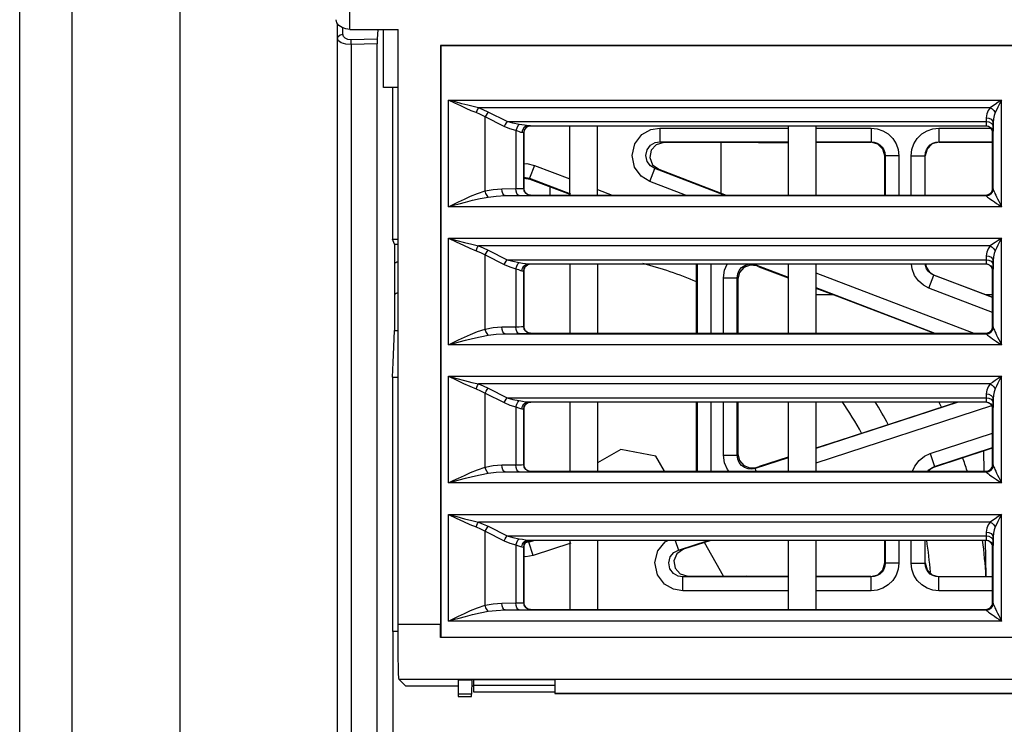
# Model space of a CAD drawing. Header units: millimetres. Extents: x 0 to 500, y 0 to 550.
# Tile 32 of 50: x 213 to 248, y 425 to 451. Entities that reach past the tile are written whole.
import ezdxf

# ---------------------------------------------------------------- set-up
doc = ezdxf.new("R2010")
doc.units = ezdxf.units.MM
doc.header["$LTSCALE"] = 35.851852
doc.layers.get('0').update_dxf_attribs({"linetype": 'CONTINUOUS'})

msp = doc.modelspace()

# ---------------------------------------------------------------- linework, layer by layer
at = {"color": 7, "linetype": 'CONTINUOUS'}
for p, q in [((212.738, 391.517), (212.738, 489.517)), ((214.634, 416.295), (214.634, 489.517)), ((218.552, 416.306), (218.552, 486.017)), ((224.695, 450.417), (224.695, 453.194)), ((224.22, 450.656), (224.195, 450.767)), ((224.297, 450.555), (224.22, 450.656)), ((224.238, 416.646), (224.238, 450.632)), ((224.411, 450.479), (224.297, 450.555)), ((224.264, 450.157), (224.336, 450.217)), ((224.336, 450.217), (224.435, 450.24)), ((224.55, 450.432), (224.411, 450.479)), ((224.435, 450.24), (224.435, 450.471)), ((224.456, 450.163), (224.435, 450.24)), ((224.695, 450.417), (224.55, 450.432)), ((224.695, 450.417), (226.436, 450.417)), ((225.7, 450.417), (225.682, 450.056)), ((225.912, 448.317), (225.907, 450.417)), ((226.436, 428.882), (226.436, 450.417)), ((224.238, 450.076), (224.264, 450.157)), ((224.274, 449.998), (224.238, 450.076)), ((224.382, 449.93), (224.274, 449.998)), ((224.548, 449.886), (224.382, 449.93)), ((224.521, 450.094), (224.456, 450.163)), ((224.621, 450.049), (224.521, 450.094)), ((224.738, 449.872), (224.548, 449.886)), ((224.735, 450.036), (224.621, 450.049)), ((225.682, 450.056), (224.735, 450.036)), ((224.738, 449.872), (224.735, 450.036)), ((225.68, 449.892), (224.738, 449.872)), ((224.738, 449.872), (224.738, 416.147)), ((225.681, 450.023), (225.68, 449.996)), ((225.68, 449.996), (225.68, 449.941)), ((225.68, 449.941), (225.68, 449.892)), ((225.68, 418.358), (225.68, 449.892)), ((225.682, 450.056), (225.681, 450.023)), ((227.967, 449.838), (227.967, 428.882)), ((227.967, 449.838), (227.988, 449.817)), ((261.774, 449.838), (227.967, 449.838)), ((227.988, 449.817), (227.988, 428.417)), ((261.774, 449.817), (227.988, 449.817)), ((226.436, 448.317), (225.912, 448.317)), ((226.238, 448.317), (226.238, 442.816)), ((228.258, 443.996), (228.258, 447.858)), ((228.51, 447.789), (228.258, 447.858)), ((228.49, 447.746), (228.258, 447.858)), ((228.258, 447.858), (248.281, 447.858)), ((228.705, 447.644), (228.49, 447.746)), ((228.743, 447.726), (228.51, 447.789)), ((228.958, 447.67), (228.743, 447.726)), ((248.047, 447.701), (247.951, 447.635)), ((248.157, 447.775), (248.047, 447.701)), ((248.214, 447.724), (248.153, 447.603)), ((248.281, 447.858), (248.157, 447.775)), ((248.281, 447.858), (248.214, 447.724)), ((248.281, 443.996), (248.281, 447.858)), ((228.904, 447.553), (228.705, 447.644)), ((229.088, 447.472), (228.904, 447.553)), ((229.158, 447.621), (228.958, 447.67)), ((229.259, 447.403), (229.088, 447.472)), ((229.342, 447.578), (229.158, 447.621)), ((229.283, 447.468), (229.259, 447.403)), ((229.425, 447.332), (229.259, 447.403)), ((229.312, 447.528), (229.283, 447.468)), ((229.342, 447.578), (229.312, 447.528)), ((229.522, 447.507), (229.342, 447.578)), ((247.868, 447.578), (229.342, 447.578)), ((229.701, 447.424), (229.522, 447.507)), ((229.659, 447.374), (229.621, 447.314)), ((229.701, 447.424), (229.659, 447.374)), ((230.387, 447.077), (229.701, 447.424)), ((247.75, 447.353), (247.731, 447.218)), ((247.797, 447.474), (247.75, 447.353)), ((247.868, 447.578), (247.797, 447.474)), ((247.951, 447.635), (247.868, 447.578)), ((247.868, 447.578), (247.943, 447.534)), ((247.943, 447.534), (248.009, 447.473)), ((248.009, 447.473), (248.056, 447.403)), ((248.056, 447.403), (248.017, 447.299)), ((248.101, 447.496), (248.056, 447.403)), ((248.153, 447.603), (248.101, 447.496)), ((229.59, 447.248), (229.425, 447.332)), ((229.621, 447.314), (229.59, 447.248)), ((229.59, 444.566), (229.59, 447.248)), ((230.276, 446.902), (229.59, 447.248)), ((230.346, 447.028), (230.308, 446.968)), ((230.387, 447.077), (230.346, 447.028)), ((230.59, 447.02), (230.387, 447.077)), ((230.387, 447.077), (247.729, 447.077)), ((230.816, 446.976), (230.59, 447.02)), ((247.726, 446.999), (247.724, 446.968)), ((247.727, 447.036), (247.726, 446.999)), ((247.729, 447.077), (247.727, 447.036)), ((247.731, 447.218), (247.729, 447.077)), ((247.729, 447.077), (247.824, 447.063)), ((247.731, 447.218), (247.826, 447.204)), ((247.824, 447.063), (247.904, 447.025)), ((247.826, 447.204), (247.907, 447.166)), ((247.904, 447.025), (247.959, 446.969)), ((247.907, 447.166), (247.961, 447.109)), ((247.961, 447.109), (247.981, 447.042)), ((247.981, 447.042), (247.979, 446.902)), ((247.991, 447.178), (247.981, 447.042)), ((247.981, 444.636), (247.981, 447.042)), ((248.017, 447.299), (247.991, 447.178)), ((230.308, 446.968), (230.276, 446.902)), ((230.479, 446.816), (230.276, 446.902)), ((230.705, 446.751), (230.479, 446.816)), ((230.731, 446.844), (230.705, 446.751)), ((230.705, 446.751), (230.705, 444.65)), ((230.773, 446.725), (230.705, 446.751)), ((230.77, 446.923), (230.731, 446.844)), ((230.816, 446.976), (230.77, 446.923)), ((230.833, 446.701), (230.773, 446.725)), ((230.918, 446.959), (230.816, 446.976)), ((230.883, 446.685), (230.833, 446.701)), ((230.921, 446.678), (230.883, 446.685)), ((231.009, 446.943), (230.918, 446.959)), ((230.938, 446.773), (230.921, 446.678)), ((230.966, 446.675), (230.921, 446.678)), ((230.986, 446.854), (230.938, 446.773)), ((230.983, 446.672), (230.966, 446.675)), ((231.002, 446.768), (230.983, 446.672)), ((230.983, 444.662), (230.983, 446.672)), ((230.988, 446.667), (230.983, 446.672)), ((231.056, 446.908), (230.986, 446.854)), ((230.993, 446.716), (230.988, 446.667)), ((230.988, 446.667), (230.988, 444.667)), ((231.007, 446.763), (230.993, 446.716)), ((231.056, 446.849), (231.002, 446.768)), ((231.03, 446.806), (231.007, 446.763)), ((231.082, 446.932), (231.009, 446.943)), ((231.062, 446.844), (231.03, 446.806)), ((231.14, 446.928), (231.056, 446.908)), ((231.137, 446.903), (231.056, 446.849)), ((231.099, 446.875), (231.062, 446.844)), ((231.14, 446.928), (231.082, 446.932)), ((231.143, 446.898), (231.099, 446.875)), ((231.233, 446.922), (231.137, 446.903)), ((231.14, 446.928), (247.72, 446.928)), ((231.207, 446.925), (231.14, 446.928)), ((231.189, 446.912), (231.143, 446.898)), ((231.238, 446.917), (231.189, 446.912)), ((231.233, 446.922), (231.207, 446.925)), ((231.238, 446.917), (231.233, 446.922)), ((247.708, 446.917), (231.238, 446.917)), ((232.658, 444.417), (232.658, 446.917)), ((233.658, 444.417), (233.658, 446.917)), ((235.259, 446.606), (235.584, 446.79)), ((235.584, 446.79), (235.907, 446.843)), ((235.907, 446.843), (235.907, 446.343)), ((235.907, 446.843), (240.558, 446.843)), ((240.558, 446.917), (240.558, 444.417)), ((241.558, 446.917), (241.558, 444.417)), ((241.558, 446.843), (243.565, 446.843)), ((243.565, 446.843), (243.565, 446.343)), ((243.565, 446.843), (243.783, 446.819)), ((243.783, 446.819), (243.991, 446.747)), ((243.991, 446.747), (244.182, 446.629)), ((244.182, 446.629), (244.345, 446.469)), ((245.232, 446.469), (245.394, 446.629)), ((245.394, 446.629), (245.585, 446.747)), ((245.585, 446.747), (245.794, 446.819)), ((245.794, 446.819), (246.012, 446.843)), ((246.012, 446.843), (246.012, 446.343)), ((246.012, 446.843), (247.885, 446.843)), ((247.72, 446.928), (247.708, 446.917)), ((247.757, 446.912), (247.708, 446.917)), ((247.721, 446.933), (247.72, 446.928)), ((247.72, 446.928), (247.815, 446.909)), ((247.723, 446.946), (247.721, 446.933)), ((247.724, 446.968), (247.723, 446.946)), ((247.804, 446.898), (247.757, 446.912)), ((247.847, 446.875), (247.804, 446.898)), ((247.815, 446.909), (247.896, 446.855)), ((247.885, 446.844), (247.847, 446.875)), ((247.916, 446.806), (247.885, 446.844)), ((247.896, 446.855), (247.95, 446.774)), ((247.939, 446.763), (247.916, 446.806)), ((247.953, 446.716), (247.939, 446.763)), ((247.95, 446.774), (247.97, 446.678)), ((247.958, 446.667), (247.953, 446.716)), ((247.97, 446.678), (247.958, 446.667)), ((247.958, 444.667), (247.958, 446.667)), ((247.959, 446.969), (247.979, 446.902)), ((247.971, 446.685), (247.97, 446.678)), ((247.973, 446.705), (247.971, 446.685)), ((247.974, 446.739), (247.973, 446.705)), ((247.976, 446.785), (247.974, 446.739)), ((247.977, 446.84), (247.976, 446.785)), ((247.979, 446.902), (247.977, 446.84)), ((234.905, 445.851), (235.004, 446.278)), ((235.004, 446.278), (235.259, 446.606)), ((235.58, 446.225), (235.744, 446.317)), ((235.744, 446.317), (235.907, 446.343)), ((236.052, 446.316), (235.784, 446.239)), ((235.907, 446.343), (240.558, 446.343)), ((236.052, 446.316), (235.907, 446.343)), ((239.488, 446.316), (236.052, 446.316)), ((238.138, 444.485), (238.138, 446.316)), ((239.488, 446.316), (240.558, 446.322)), ((241.558, 446.343), (243.565, 446.343)), ((241.558, 446.327), (242.175, 446.329)), ((242.175, 446.329), (243.555, 446.333)), ((243.565, 446.343), (243.555, 446.333)), ((243.806, 446.266), (243.555, 446.333)), ((243.565, 446.343), (243.674, 446.331)), ((243.674, 446.331), (243.778, 446.295)), ((243.778, 446.295), (243.874, 446.236)), ((244.345, 446.469), (244.466, 446.275)), ((244.466, 446.275), (244.54, 446.063)), ((245.036, 446.063), (245.11, 446.275)), ((245.11, 446.275), (245.232, 446.469)), ((245.77, 446.268), (245.587, 446.085)), ((245.703, 446.236), (245.798, 446.295)), ((246.02, 446.335), (245.77, 446.268)), ((245.798, 446.295), (245.903, 446.331)), ((245.903, 446.331), (246.012, 446.343)), ((246.02, 446.335), (246.012, 446.343)), ((246.012, 446.343), (247.958, 446.343)), ((246.02, 446.335), (247.911, 446.332)), ((247.911, 446.332), (247.957, 446.332)), ((235.402, 445.847), (235.452, 446.061)), ((235.452, 446.061), (235.58, 446.225)), ((235.602, 446.037), (235.553, 445.772)), ((235.784, 446.239), (235.602, 446.037)), ((243.989, 446.084), (243.806, 446.266)), ((243.874, 446.236), (243.955, 446.156)), ((243.955, 446.156), (244.016, 446.059)), ((244.055, 445.834), (243.989, 446.084)), ((244.016, 446.059), (244.052, 445.953)), ((244.052, 445.953), (244.065, 445.843)), ((244.54, 446.063), (244.564, 445.843)), ((245.012, 445.843), (245.036, 446.063)), ((245.512, 445.843), (245.524, 445.953)), ((245.587, 446.085), (245.52, 445.835)), ((245.524, 445.953), (245.561, 446.059)), ((245.561, 446.059), (245.622, 446.156)), ((245.622, 446.156), (245.703, 446.236)), ((230.988, 445.549), (231.096, 445.555)), ((231.096, 445.555), (231.369, 445.492)), ((234.997, 445.425), (234.905, 445.851)), ((235.449, 445.635), (235.402, 445.847)), ((235.572, 445.471), (235.449, 445.635)), ((235.553, 445.772), (235.651, 445.517)), ((244.065, 445.843), (244.055, 445.834)), ((244.055, 444.417), (244.055, 445.834)), ((244.065, 445.843), (244.065, 444.417)), ((244.564, 445.843), (244.065, 445.843)), ((244.564, 445.843), (244.564, 444.417)), ((245.012, 444.417), (245.012, 445.843)), ((245.012, 445.843), (245.512, 445.843)), ((245.512, 444.417), (245.512, 445.843)), ((245.52, 445.835), (245.512, 445.843)), ((245.52, 444.417), (245.52, 445.835)), ((231.369, 445.492), (231.19, 445.025)), ((231.369, 445.492), (232.658, 445)), ((235.24, 445.098), (234.997, 445.425)), ((235.551, 444.909), (235.729, 445.376)), ((235.729, 445.376), (235.572, 445.471)), ((235.651, 445.517), (235.874, 445.349)), ((238.241, 444.417), (235.729, 445.376)), ((235.874, 445.349), (235.729, 445.376)), ((235.874, 445.349), (238.316, 444.417)), ((230.988, 445.053), (231.054, 445.057)), ((231.217, 444.986), (230.988, 445.015)), ((231.054, 445.057), (231.19, 445.025)), ((231.19, 445.025), (231.217, 444.986)), ((231.19, 445.025), (232.674, 444.458)), ((232.665, 444.433), (231.217, 444.986)), ((235.551, 444.909), (235.24, 445.098)), ((236.84, 444.417), (235.551, 444.909)), ((229.314, 444.473), (229.59, 444.566)), ((229.59, 444.566), (229.88, 444.624)), ((229.617, 444.477), (229.59, 444.566)), ((229.88, 444.624), (230.196, 444.646)), ((230.196, 444.646), (230.705, 444.65)), ((230.205, 444.551), (230.196, 444.646)), ((230.23, 444.47), (230.205, 444.551)), ((230.705, 444.65), (230.818, 444.652)), ((230.714, 444.555), (230.705, 444.65)), ((230.738, 444.475), (230.714, 444.555)), ((230.818, 444.652), (230.906, 444.655)), ((230.906, 444.655), (230.962, 444.658)), ((230.962, 444.658), (230.983, 444.662)), ((230.983, 444.662), (230.988, 444.667)), ((231.002, 444.566), (230.983, 444.662)), ((230.988, 444.667), (230.993, 444.618)), ((230.993, 444.618), (231.007, 444.571)), ((231.056, 444.485), (231.002, 444.566)), ((231.007, 444.571), (231.03, 444.528)), ((231.03, 444.528), (231.062, 444.49)), ((231.062, 444.49), (231.099, 444.459)), ((231.938, 444.417), (231.938, 444.711)), ((233.658, 444.618), (234.185, 444.417)), ((247.847, 444.459), (247.885, 444.49)), ((247.885, 444.49), (247.916, 444.528)), ((247.906, 444.469), (247.96, 444.55)), ((247.908, 444.462), (247.962, 444.542)), ((247.916, 444.528), (247.939, 444.571)), ((247.939, 444.571), (247.953, 444.618)), ((247.953, 444.618), (247.958, 444.667)), ((247.958, 444.667), (247.979, 444.646)), ((247.96, 444.55), (247.979, 444.646)), ((247.962, 444.542), (247.981, 444.636)), ((247.979, 444.646), (247.98, 444.643)), ((247.98, 444.643), (247.981, 444.636)), ((247.981, 444.636), (247.984, 444.621)), ((247.984, 444.621), (247.992, 444.598)), ((247.992, 444.598), (248.004, 444.566)), ((248.004, 444.566), (248.022, 444.526)), ((248.022, 444.526), (248.044, 444.477)), ((228.43, 444.079), (228.623, 444.171)), ((228.623, 444.171), (228.835, 444.27)), ((228.653, 444.104), (228.883, 444.165)), ((228.835, 444.27), (229.064, 444.372)), ((228.883, 444.165), (229.132, 444.227)), ((229.064, 444.372), (229.314, 444.473)), ((229.132, 444.227), (229.402, 444.289)), ((229.402, 444.289), (229.701, 444.347)), ((229.656, 444.4), (229.617, 444.477)), ((229.701, 444.347), (229.656, 444.4)), ((229.701, 444.347), (229.991, 444.382)), ((229.991, 444.382), (230.308, 444.396)), ((230.265, 444.416), (230.23, 444.47)), ((230.308, 444.396), (230.265, 444.416)), ((230.308, 444.396), (230.816, 444.4)), ((230.308, 444.396), (247.729, 444.396)), ((230.774, 444.42), (230.738, 444.475)), ((230.816, 444.4), (230.774, 444.42)), ((230.816, 444.4), (230.985, 444.402)), ((230.985, 444.402), (231.117, 444.405)), ((231.137, 444.431), (231.056, 444.485)), ((231.099, 444.459), (231.143, 444.436)), ((231.117, 444.405), (231.201, 444.408)), ((231.233, 444.412), (231.137, 444.431)), ((231.143, 444.436), (231.189, 444.421)), ((231.189, 444.421), (231.238, 444.417)), ((231.201, 444.408), (231.233, 444.412)), ((231.233, 444.412), (231.238, 444.417)), ((231.238, 444.417), (247.708, 444.417)), ((247.708, 444.417), (247.757, 444.421)), ((247.708, 444.417), (247.729, 444.396)), ((247.729, 444.396), (247.825, 444.415)), ((247.729, 444.396), (247.73, 444.394)), ((247.73, 444.394), (247.731, 444.39)), ((247.731, 444.39), (247.827, 444.409)), ((247.731, 444.39), (247.736, 444.381)), ((247.736, 444.381), (247.75, 444.366)), ((247.75, 444.366), (247.773, 444.347)), ((247.757, 444.421), (247.804, 444.436)), ((247.773, 444.347), (247.805, 444.322)), ((247.804, 444.436), (247.847, 444.459)), ((247.805, 444.322), (247.846, 444.292)), ((247.825, 444.415), (247.906, 444.469)), ((247.827, 444.409), (247.908, 444.462)), ((247.846, 444.292), (247.897, 444.256)), ((247.897, 444.256), (247.956, 444.215)), ((247.956, 444.215), (248.025, 444.168)), ((248.025, 444.168), (248.101, 444.116)), ((248.044, 444.477), (248.071, 444.419)), ((248.071, 444.419), (248.104, 444.351)), ((248.104, 444.351), (248.141, 444.276)), ((248.141, 444.276), (248.183, 444.192)), ((248.183, 444.192), (248.229, 444.098)), ((228.258, 443.996), (228.43, 444.079)), ((228.258, 443.996), (228.444, 444.047)), ((248.281, 443.996), (228.258, 443.996)), ((228.444, 444.047), (228.653, 444.104)), ((248.101, 444.116), (248.186, 444.059)), ((248.186, 444.059), (248.281, 443.996)), ((248.229, 444.098), (248.281, 443.996)), ((226.31, 442.637), (226.238, 442.816)), ((226.238, 442.816), (226.436, 442.816)), ((228.258, 438.996), (228.258, 442.858)), ((228.258, 442.858), (228.564, 442.774)), ((228.258, 442.858), (228.541, 442.722)), ((228.258, 442.858), (248.281, 442.858)), ((228.541, 442.722), (228.8, 442.6)), ((228.564, 442.774), (228.845, 442.699)), ((248.157, 442.775), (248.047, 442.701)), ((248.214, 442.724), (248.153, 442.603)), ((248.281, 442.858), (248.157, 442.775)), ((248.281, 442.858), (248.214, 442.724)), ((248.281, 438.996), (248.281, 442.858)), ((226.31, 442.637), (226.311, 439.513)), ((226.31, 442.637), (226.436, 442.637)), ((228.8, 442.6), (229.039, 442.493)), ((228.845, 442.699), (229.104, 442.634)), ((229.039, 442.493), (229.259, 442.403)), ((229.104, 442.634), (229.342, 442.578)), ((229.259, 442.403), (229.283, 442.468)), ((229.259, 442.403), (229.425, 442.332)), ((229.283, 442.468), (229.312, 442.528)), ((229.312, 442.528), (229.342, 442.578)), ((229.342, 442.578), (229.522, 442.507)), ((247.868, 442.578), (229.342, 442.578)), ((229.522, 442.507), (229.701, 442.424)), ((229.621, 442.314), (229.659, 442.374)), ((229.659, 442.374), (229.701, 442.424)), ((229.701, 442.424), (230.387, 442.077)), ((247.75, 442.353), (247.731, 442.218)), ((247.797, 442.474), (247.75, 442.353)), ((247.868, 442.578), (247.797, 442.474)), ((247.951, 442.635), (247.868, 442.578)), ((247.868, 442.578), (247.943, 442.534)), ((247.943, 442.534), (248.009, 442.473)), ((248.047, 442.701), (247.951, 442.635)), ((248.009, 442.473), (248.056, 442.403)), ((248.056, 442.403), (248.017, 442.299)), ((248.101, 442.496), (248.056, 442.403)), ((248.153, 442.603), (248.101, 442.496)), ((229.425, 442.332), (229.59, 442.248)), ((229.59, 442.248), (229.621, 442.314)), ((229.59, 439.566), (229.59, 442.248)), ((229.59, 442.248), (230.276, 441.902)), ((230.308, 441.968), (230.346, 442.028)), ((230.346, 442.028), (230.387, 442.077)), ((230.387, 442.077), (230.591, 442.02)), ((230.387, 442.077), (247.729, 442.077)), ((230.591, 442.02), (230.816, 441.976)), ((247.726, 441.999), (247.724, 441.968)), ((247.727, 442.036), (247.726, 441.999)), ((247.729, 442.077), (247.727, 442.036)), ((247.731, 442.218), (247.729, 442.077)), ((247.729, 442.077), (247.824, 442.063)), ((247.731, 442.218), (247.826, 442.204)), ((247.824, 442.063), (247.904, 442.025)), ((247.826, 442.204), (247.907, 442.166)), ((247.904, 442.025), (247.959, 441.969)), ((247.907, 442.166), (247.961, 442.109)), ((247.961, 442.109), (247.981, 442.042)), ((247.981, 442.042), (247.979, 441.902)), ((247.991, 442.178), (247.981, 442.042)), ((247.981, 439.636), (247.981, 442.042)), ((248.017, 442.299), (247.991, 442.178)), ((230.276, 441.902), (230.308, 441.968)), ((230.276, 441.902), (230.48, 441.816)), ((230.48, 441.816), (230.705, 441.751)), ((230.705, 441.751), (230.731, 441.844)), ((230.705, 441.751), (230.705, 439.65)), ((230.705, 441.751), (230.79, 441.718)), ((230.731, 441.844), (230.77, 441.923)), ((230.77, 441.923), (230.816, 441.976)), ((230.79, 441.718), (230.864, 441.69)), ((230.816, 441.976), (230.944, 441.955)), ((230.864, 441.69), (230.921, 441.678)), ((230.921, 441.678), (230.938, 441.773)), ((230.921, 441.678), (230.966, 441.675)), ((230.938, 441.773), (230.986, 441.854)), ((230.944, 441.955), (231.055, 441.936)), ((230.966, 441.675), (230.983, 441.672)), ((230.983, 441.672), (231.002, 441.768)), ((230.983, 439.662), (230.983, 441.672)), ((230.983, 441.672), (230.988, 441.667)), ((230.986, 441.854), (231.056, 441.908)), ((230.993, 441.715), (230.988, 441.667)), ((230.988, 441.667), (230.988, 439.667)), ((231.007, 441.762), (230.993, 441.715)), ((231.002, 441.768), (231.056, 441.849)), ((231.03, 441.805), (231.007, 441.762)), ((231.061, 441.843), (231.03, 441.805)), ((231.055, 441.936), (231.14, 441.928)), ((231.056, 441.908), (231.14, 441.928)), ((231.056, 441.849), (231.137, 441.903)), ((231.099, 441.874), (231.061, 441.843)), ((231.142, 441.898), (231.099, 441.874)), ((231.137, 441.903), (231.233, 441.922)), ((231.14, 441.928), (247.72, 441.928)), ((231.14, 441.928), (231.208, 441.925)), ((231.189, 441.912), (231.142, 441.898)), ((231.238, 441.917), (231.189, 441.912)), ((231.208, 441.925), (231.233, 441.922)), ((231.233, 441.922), (231.238, 441.917)), ((247.708, 441.917), (231.238, 441.917)), ((232.658, 441.917), (232.658, 439.417)), ((233.658, 441.917), (233.658, 439.417)), ((237.237, 439.417), (237.237, 441.917)), ((237.265, 441.917), (237.265, 439.417)), ((237.764, 441.917), (237.764, 439.417)), ((238.212, 441.426), (238.249, 441.696)), ((238.249, 441.696), (238.345, 441.917)), ((238.73, 441.561), (238.786, 441.688)), ((238.786, 441.688), (238.873, 441.794)), ((238.957, 441.799), (238.797, 441.619)), ((238.873, 441.794), (238.986, 441.872)), ((239.182, 441.883), (238.957, 441.799)), ((238.986, 441.872), (239.117, 441.917)), ((239.418, 441.853), (239.182, 441.883)), ((239.289, 441.917), (239.39, 441.893)), ((239.399, 441.917), (239.39, 441.893)), ((239.418, 441.853), (239.39, 441.893)), ((239.39, 441.893), (240.558, 441.447)), ((239.495, 441.824), (239.418, 441.853)), ((239.495, 441.824), (240.558, 441.423)), ((240.558, 441.917), (240.558, 439.417)), ((241.558, 441.917), (241.558, 439.417)), ((245.041, 441.742), (245.02, 441.917)), ((245.131, 441.51), (245.041, 441.742)), ((245.527, 441.863), (245.52, 441.917)), ((245.571, 441.747), (245.527, 441.863)), ((245.535, 441.917), (245.56, 441.794)), ((245.56, 441.794), (245.674, 441.629)), ((245.643, 441.645), (245.571, 441.747)), ((245.736, 441.567), (245.643, 441.645)), ((247.72, 441.928), (247.708, 441.917)), ((247.757, 441.912), (247.708, 441.917)), ((247.721, 441.933), (247.72, 441.928)), ((247.72, 441.928), (247.815, 441.909)), ((247.723, 441.946), (247.721, 441.933)), ((247.724, 441.968), (247.723, 441.946)), ((247.804, 441.898), (247.757, 441.912)), ((247.847, 441.875), (247.804, 441.898)), ((247.815, 441.909), (247.896, 441.855)), ((247.885, 441.844), (247.847, 441.875)), ((247.916, 441.806), (247.885, 441.844)), ((247.896, 441.855), (247.95, 441.774)), ((247.939, 441.763), (247.916, 441.806)), ((247.953, 441.716), (247.939, 441.763)), ((247.95, 441.774), (247.97, 441.678)), ((247.958, 441.667), (247.953, 441.716)), ((247.97, 441.678), (247.958, 441.667)), ((247.958, 439.667), (247.958, 441.667)), ((247.959, 441.969), (247.979, 441.902)), ((247.971, 441.685), (247.97, 441.678)), ((247.973, 441.705), (247.971, 441.685)), ((247.974, 441.739), (247.973, 441.705)), ((247.976, 441.785), (247.974, 441.739)), ((247.977, 441.84), (247.976, 441.785)), ((247.979, 441.902), (247.977, 441.84)), ((238.212, 439.417), (238.212, 441.426)), ((238.212, 441.426), (238.712, 441.426)), ((238.712, 441.426), (238.73, 441.561)), ((238.712, 439.417), (238.712, 441.426)), ((238.739, 441.386), (238.712, 441.426)), ((238.797, 441.619), (238.739, 441.386)), ((238.739, 441.386), (238.74, 439.417)), ((241.558, 441.6), (247.274, 439.417)), ((245.275, 441.308), (245.131, 441.51)), ((245.46, 441.15), (245.275, 441.308)), ((245.655, 441.049), (245.833, 441.516)), ((245.674, 441.629), (245.842, 441.522)), ((245.833, 441.516), (245.736, 441.567)), ((245.833, 441.516), (245.842, 441.522)), ((247.958, 440.705), (245.833, 441.516)), ((245.842, 441.522), (247.798, 440.778)), ((241.558, 441.065), (245.873, 439.417)), ((241.558, 441.046), (242.399, 440.729)), ((245.655, 441.049), (245.46, 441.15)), ((247.958, 440.169), (245.655, 441.049)), ((241.558, 440.817), (242.166, 440.817)), ((242.399, 440.729), (245.411, 439.584)), ((247.696, 440.817), (247.958, 440.817)), ((247.798, 440.778), (247.958, 440.717)), ((226.287, 438.922), (226.311, 439.513)), ((226.311, 439.513), (226.436, 439.513)), ((229.314, 439.473), (229.59, 439.566)), ((229.59, 439.566), (229.88, 439.624)), ((229.617, 439.477), (229.59, 439.566)), ((229.88, 439.624), (230.196, 439.646)), ((230.196, 439.646), (230.705, 439.65)), ((230.205, 439.551), (230.196, 439.646)), ((230.23, 439.47), (230.205, 439.551)), ((230.705, 439.65), (230.818, 439.652)), ((230.714, 439.555), (230.705, 439.65)), ((230.738, 439.475), (230.714, 439.555)), ((230.818, 439.652), (230.906, 439.655)), ((230.906, 439.655), (230.962, 439.658)), ((230.962, 439.658), (230.983, 439.662)), ((230.983, 439.662), (230.988, 439.667)), ((231.002, 439.566), (230.983, 439.662)), ((230.988, 439.667), (230.993, 439.618)), ((230.993, 439.618), (231.007, 439.571)), ((231.056, 439.485), (231.002, 439.566)), ((231.007, 439.571), (231.03, 439.528)), ((231.03, 439.528), (231.062, 439.49)), ((245.411, 439.584), (245.846, 439.417)), ((247.885, 439.49), (247.916, 439.528)), ((247.906, 439.469), (247.96, 439.55)), ((247.908, 439.462), (247.962, 439.542)), ((247.916, 439.528), (247.939, 439.571)), ((247.939, 439.571), (247.953, 439.618)), ((247.953, 439.618), (247.958, 439.667)), ((247.958, 439.667), (247.979, 439.646)), ((247.96, 439.55), (247.979, 439.646)), ((247.962, 439.542), (247.981, 439.636)), ((247.979, 439.646), (247.98, 439.643)), ((247.98, 439.643), (247.981, 439.636)), ((247.981, 439.636), (247.984, 439.621)), ((247.984, 439.621), (247.992, 439.598)), ((247.992, 439.598), (248.004, 439.566)), ((248.004, 439.566), (248.022, 439.526)), ((248.022, 439.526), (248.044, 439.477)), ((228.43, 439.079), (228.623, 439.171)), ((228.623, 439.171), (228.835, 439.27)), ((228.653, 439.104), (228.883, 439.165)), ((228.835, 439.27), (229.064, 439.372)), ((228.883, 439.165), (229.132, 439.227)), ((229.064, 439.372), (229.314, 439.473)), ((229.132, 439.227), (229.402, 439.289)), ((229.402, 439.289), (229.701, 439.347)), ((229.656, 439.4), (229.617, 439.477)), ((229.701, 439.347), (229.656, 439.4)), ((229.701, 439.347), (229.991, 439.382)), ((229.991, 439.382), (230.308, 439.396)), ((230.265, 439.416), (230.23, 439.47)), ((230.308, 439.396), (230.265, 439.416)), ((230.308, 439.396), (230.816, 439.4)), ((230.308, 439.396), (247.729, 439.396)), ((230.774, 439.42), (230.738, 439.475)), ((230.816, 439.4), (230.774, 439.42)), ((230.816, 439.4), (230.985, 439.402)), ((230.985, 439.402), (231.117, 439.405)), ((231.137, 439.431), (231.056, 439.485)), ((231.062, 439.49), (231.099, 439.459)), ((231.099, 439.459), (231.143, 439.436)), ((231.117, 439.405), (231.201, 439.408)), ((231.233, 439.412), (231.137, 439.431)), ((231.143, 439.436), (231.189, 439.421)), ((231.189, 439.421), (231.238, 439.417)), ((231.201, 439.408), (231.233, 439.412)), ((231.233, 439.412), (231.238, 439.417)), ((231.238, 439.417), (247.708, 439.417)), ((247.708, 439.417), (247.757, 439.421)), ((247.708, 439.417), (247.729, 439.396)), ((247.729, 439.396), (247.825, 439.415)), ((247.729, 439.396), (247.73, 439.394)), ((247.73, 439.394), (247.731, 439.39)), ((247.731, 439.39), (247.827, 439.409)), ((247.731, 439.39), (247.736, 439.381)), ((247.736, 439.381), (247.75, 439.366)), ((247.75, 439.366), (247.773, 439.347)), ((247.757, 439.421), (247.804, 439.436)), ((247.773, 439.347), (247.805, 439.322)), ((247.804, 439.436), (247.847, 439.459)), ((247.805, 439.322), (247.846, 439.292)), ((247.825, 439.415), (247.906, 439.469)), ((247.827, 439.409), (247.908, 439.462)), ((247.846, 439.292), (247.897, 439.256)), ((247.847, 439.459), (247.885, 439.49)), ((247.897, 439.256), (247.956, 439.215)), ((247.956, 439.215), (248.025, 439.168)), ((248.025, 439.168), (248.101, 439.116)), ((248.044, 439.477), (248.071, 439.419)), ((248.071, 439.419), (248.104, 439.351)), ((248.104, 439.351), (248.141, 439.276)), ((248.141, 439.276), (248.183, 439.192)), ((248.183, 439.192), (248.229, 439.098)), ((226.263, 438.358), (226.287, 438.922)), ((228.258, 438.996), (228.43, 439.079)), ((228.258, 438.996), (228.444, 439.047)), ((248.281, 438.996), (228.258, 438.996)), ((228.444, 439.047), (228.653, 439.104)), ((248.101, 439.116), (248.186, 439.059)), ((248.186, 439.059), (248.281, 438.996)), ((248.229, 439.098), (248.281, 438.996)), ((226.238, 437.823), (226.263, 438.358)), ((226.238, 437.823), (226.238, 428.617)), ((226.238, 437.823), (226.436, 437.823)), ((228.258, 433.996), (228.258, 437.858)), ((228.258, 437.858), (228.541, 437.722)), ((228.258, 437.858), (228.564, 437.774)), ((228.258, 437.858), (248.281, 437.858)), ((228.541, 437.722), (228.8, 437.6)), ((228.564, 437.774), (228.845, 437.699)), ((248.157, 437.775), (248.047, 437.701)), ((248.214, 437.724), (248.153, 437.603)), ((248.281, 437.858), (248.157, 437.775)), ((248.281, 437.858), (248.214, 437.724)), ((248.281, 433.996), (248.281, 437.858)), ((228.8, 437.6), (229.039, 437.493)), ((228.845, 437.699), (229.104, 437.634)), ((229.039, 437.493), (229.259, 437.403)), ((229.104, 437.634), (229.342, 437.578)), ((229.259, 437.403), (229.283, 437.468)), ((229.259, 437.403), (229.425, 437.332)), ((229.283, 437.468), (229.312, 437.528)), ((229.312, 437.528), (229.342, 437.578)), ((229.342, 437.578), (229.522, 437.507)), ((247.868, 437.578), (229.342, 437.578)), ((229.522, 437.507), (229.701, 437.424)), ((229.621, 437.314), (229.659, 437.374)), ((229.659, 437.374), (229.701, 437.424)), ((229.701, 437.424), (230.387, 437.077)), ((247.797, 437.474), (247.75, 437.353)), ((247.868, 437.578), (247.797, 437.474)), ((247.951, 437.635), (247.868, 437.578)), ((247.868, 437.578), (247.943, 437.534)), ((247.943, 437.534), (248.009, 437.473)), ((248.047, 437.701), (247.951, 437.635)), ((248.009, 437.473), (248.056, 437.403)), ((248.056, 437.403), (248.017, 437.299)), ((248.101, 437.496), (248.056, 437.403)), ((248.153, 437.603), (248.101, 437.496)), ((229.425, 437.332), (229.59, 437.248)), ((229.59, 437.248), (229.621, 437.314)), ((229.59, 434.566), (229.59, 437.248)), ((229.59, 437.248), (230.276, 436.902)), ((230.308, 436.968), (230.346, 437.028)), ((230.346, 437.028), (230.387, 437.077)), ((230.387, 437.077), (247.729, 437.077)), ((230.387, 437.077), (230.591, 437.02)), ((230.591, 437.02), (230.816, 436.976)), ((247.727, 437.036), (247.726, 436.999)), ((247.729, 437.077), (247.727, 437.036)), ((247.731, 437.218), (247.729, 437.077)), ((247.729, 437.077), (247.824, 437.063)), ((247.75, 437.353), (247.731, 437.218)), ((247.731, 437.218), (247.826, 437.204)), ((247.824, 437.063), (247.904, 437.025)), ((247.826, 437.204), (247.907, 437.166)), ((247.904, 437.025), (247.959, 436.969)), ((247.907, 437.166), (247.961, 437.109)), ((247.961, 437.109), (247.981, 437.042)), ((247.981, 437.042), (247.979, 436.902)), ((247.991, 437.178), (247.981, 437.042)), ((247.981, 434.636), (247.981, 437.042)), ((248.017, 437.299), (247.991, 437.178)), ((230.276, 436.902), (230.308, 436.968)), ((230.276, 436.902), (230.48, 436.816)), ((230.48, 436.816), (230.705, 436.751)), ((230.705, 436.751), (230.731, 436.844)), ((230.705, 436.751), (230.705, 434.65)), ((230.705, 436.751), (230.79, 436.718)), ((230.731, 436.844), (230.77, 436.923)), ((230.77, 436.923), (230.816, 436.976)), ((230.79, 436.718), (230.864, 436.69)), ((230.816, 436.976), (230.944, 436.955)), ((230.864, 436.69), (230.921, 436.678)), ((230.921, 436.678), (230.938, 436.773)), ((230.921, 436.678), (230.966, 436.675)), ((230.938, 436.773), (230.986, 436.854)), ((230.944, 436.955), (231.055, 436.936)), ((230.966, 436.675), (230.983, 436.672)), ((230.983, 436.672), (231.002, 436.768)), ((230.983, 434.662), (230.983, 436.672)), ((230.983, 436.672), (230.988, 436.667)), ((230.986, 436.854), (231.056, 436.908)), ((230.993, 436.715), (230.988, 436.667)), ((230.988, 436.667), (230.988, 434.667)), ((231.007, 436.762), (230.993, 436.715)), ((231.002, 436.768), (231.056, 436.849)), ((231.03, 436.805), (231.007, 436.762)), ((231.061, 436.843), (231.03, 436.805)), ((231.055, 436.936), (231.14, 436.928)), ((231.056, 436.908), (231.14, 436.928)), ((231.056, 436.849), (231.137, 436.903)), ((231.099, 436.874), (231.061, 436.843)), ((231.142, 436.898), (231.099, 436.874)), ((231.137, 436.903), (231.233, 436.922)), ((231.14, 436.928), (247.72, 436.928)), ((231.14, 436.928), (231.208, 436.925)), ((231.189, 436.912), (231.142, 436.898)), ((231.238, 436.917), (231.189, 436.912)), ((231.208, 436.925), (231.233, 436.922)), ((231.233, 436.922), (231.238, 436.917)), ((247.708, 436.917), (231.238, 436.917)), ((232.658, 436.917), (232.658, 434.417)), ((233.658, 436.917), (233.658, 434.417)), ((237.236, 434.417), (237.236, 436.917)), ((237.265, 436.917), (237.265, 434.417)), ((237.764, 436.917), (237.764, 434.417)), ((238.212, 434.996), (238.212, 436.917)), ((238.712, 434.996), (238.712, 436.917)), ((238.74, 436.917), (238.74, 435.035)), ((240.558, 436.917), (240.558, 434.417)), ((246.71, 436.917), (241.558, 435.236)), ((241.558, 436.917), (241.558, 434.417)), ((247.919, 436.786), (241.558, 434.71)), ((246.674, 436.917), (245.397, 436.498)), ((247.72, 436.928), (247.708, 436.917)), ((247.757, 436.912), (247.708, 436.917)), ((247.721, 436.933), (247.72, 436.928)), ((247.72, 436.928), (247.815, 436.909)), ((247.723, 436.946), (247.721, 436.933)), ((247.724, 436.968), (247.723, 436.946)), ((247.726, 436.999), (247.724, 436.968)), ((247.804, 436.898), (247.757, 436.912)), ((247.847, 436.875), (247.804, 436.898)), ((247.815, 436.909), (247.896, 436.855)), ((247.885, 436.844), (247.847, 436.875)), ((247.916, 436.806), (247.885, 436.844)), ((247.896, 436.855), (247.95, 436.774)), ((247.939, 436.763), (247.916, 436.806)), ((247.953, 436.716), (247.939, 436.763)), ((247.95, 436.774), (247.97, 436.678)), ((247.958, 436.667), (247.953, 436.716)), ((247.97, 436.678), (247.958, 436.667)), ((247.958, 434.667), (247.958, 436.667)), ((247.959, 436.969), (247.979, 436.902)), ((247.971, 436.685), (247.97, 436.678)), ((247.973, 436.705), (247.971, 436.685)), ((247.974, 436.739), (247.973, 436.705)), ((247.976, 436.785), (247.974, 436.739)), ((247.977, 436.84), (247.976, 436.785)), ((247.979, 436.902), (247.977, 436.84)), ((245.397, 436.498), (242.398, 435.525)), ((245.702, 435.065), (247.958, 435.802)), ((242.398, 435.525), (241.558, 435.256)), ((245.857, 434.59), (247.958, 435.276)), ((247.809, 435.214), (247.958, 435.262)), ((234.502, 435.203), (233.658, 434.727)), ((235.766, 434.968), (234.502, 435.203)), ((236.078, 434.417), (235.766, 434.968)), ((238.249, 434.727), (238.212, 434.996)), ((238.212, 434.996), (238.712, 434.996)), ((238.712, 434.996), (238.74, 435.035)), ((238.73, 434.861), (238.712, 434.996)), ((238.785, 434.736), (238.73, 434.861)), ((238.74, 435.035), (238.796, 434.806)), ((240.558, 434.91), (239.367, 434.521)), ((240.558, 434.934), (239.506, 434.596)), ((245.296, 434.813), (245.494, 434.97)), ((245.494, 434.97), (245.702, 435.065)), ((245.702, 435.065), (245.857, 434.59)), ((245.867, 434.583), (247.809, 435.214)), ((247.658, 434.416), (247.645, 435.161)), ((229.314, 434.473), (229.59, 434.566)), ((229.59, 434.566), (229.88, 434.624)), ((229.617, 434.477), (229.59, 434.566)), ((229.88, 434.624), (230.196, 434.646)), ((230.196, 434.646), (230.705, 434.65)), ((230.205, 434.551), (230.196, 434.646)), ((230.23, 434.47), (230.205, 434.551)), ((230.705, 434.65), (230.818, 434.652)), ((230.714, 434.555), (230.705, 434.65)), ((230.738, 434.475), (230.714, 434.555)), ((230.818, 434.652), (230.906, 434.655)), ((230.906, 434.655), (230.962, 434.658)), ((230.962, 434.658), (230.983, 434.662)), ((230.983, 434.662), (230.988, 434.667)), ((231.002, 434.566), (230.983, 434.662)), ((230.988, 434.667), (230.993, 434.618)), ((230.993, 434.618), (231.007, 434.571)), ((231.056, 434.485), (231.002, 434.566)), ((231.007, 434.571), (231.03, 434.528)), ((231.03, 434.528), (231.062, 434.49)), ((238.358, 434.476), (238.249, 434.727)), ((238.87, 434.631), (238.785, 434.736)), ((238.796, 434.806), (238.953, 434.626)), ((238.979, 434.554), (238.87, 434.631)), ((238.953, 434.626), (239.166, 434.541)), ((239.106, 434.508), (238.979, 434.554)), ((239.239, 434.497), (239.106, 434.508)), ((239.166, 434.541), (239.395, 434.56)), ((239.367, 434.521), (239.239, 434.497)), ((239.367, 434.521), (239.395, 434.56)), ((239.401, 434.417), (239.367, 434.521)), ((239.395, 434.56), (239.506, 434.596)), ((245.065, 434.417), (245.141, 434.606)), ((245.141, 434.606), (245.296, 434.813)), ((245.654, 434.464), (245.753, 434.542)), ((245.867, 434.583), (245.687, 434.479)), ((245.753, 434.542), (245.857, 434.59)), ((245.867, 434.583), (245.857, 434.59)), ((247.885, 434.49), (247.916, 434.528)), ((247.906, 434.469), (247.96, 434.55)), ((247.908, 434.462), (247.962, 434.542)), ((247.916, 434.528), (247.939, 434.571)), ((247.939, 434.571), (247.953, 434.618)), ((247.953, 434.618), (247.958, 434.667)), ((247.958, 434.667), (247.979, 434.646)), ((247.96, 434.55), (247.979, 434.646)), ((247.962, 434.542), (247.981, 434.636)), ((247.979, 434.646), (247.98, 434.643)), ((247.98, 434.643), (247.981, 434.636)), ((247.981, 434.636), (247.984, 434.621)), ((247.984, 434.621), (247.992, 434.598)), ((247.992, 434.598), (248.004, 434.566)), ((248.004, 434.566), (248.022, 434.526)), ((248.022, 434.526), (248.044, 434.477)), ((228.43, 434.079), (228.623, 434.171)), ((228.623, 434.171), (228.835, 434.27)), ((228.653, 434.104), (228.883, 434.165)), ((228.835, 434.27), (229.064, 434.372)), ((228.883, 434.165), (229.132, 434.227)), ((229.064, 434.372), (229.314, 434.473)), ((229.132, 434.227), (229.402, 434.289)), ((229.402, 434.289), (229.701, 434.347)), ((229.656, 434.4), (229.617, 434.477)), ((229.701, 434.347), (229.656, 434.4)), ((229.701, 434.347), (229.991, 434.382)), ((229.991, 434.382), (230.308, 434.396)), ((230.265, 434.416), (230.23, 434.47)), ((230.308, 434.396), (230.265, 434.416)), ((230.308, 434.396), (230.816, 434.4)), ((230.308, 434.396), (247.729, 434.396)), ((230.774, 434.42), (230.738, 434.475)), ((230.816, 434.4), (230.774, 434.42)), ((230.816, 434.4), (230.985, 434.402)), ((230.985, 434.402), (231.117, 434.405)), ((231.137, 434.431), (231.056, 434.485)), ((231.062, 434.49), (231.099, 434.459)), ((231.099, 434.459), (231.143, 434.436)), ((231.117, 434.405), (231.201, 434.408)), ((231.233, 434.412), (231.137, 434.431)), ((231.143, 434.436), (231.189, 434.421)), ((231.189, 434.421), (231.238, 434.417)), ((231.201, 434.408), (231.233, 434.412)), ((231.233, 434.412), (231.238, 434.417)), ((231.238, 434.417), (247.708, 434.417)), ((238.406, 434.417), (238.358, 434.476)), ((245.619, 434.417), (245.654, 434.464)), ((245.687, 434.479), (245.642, 434.417)), ((247.708, 434.417), (247.757, 434.421)), ((247.708, 434.417), (247.729, 434.396)), ((247.729, 434.396), (247.825, 434.415)), ((247.729, 434.396), (247.73, 434.394)), ((247.73, 434.394), (247.731, 434.39)), ((247.731, 434.39), (247.827, 434.409)), ((247.731, 434.39), (247.736, 434.381)), ((247.736, 434.381), (247.75, 434.366)), ((247.75, 434.366), (247.773, 434.347)), ((247.757, 434.421), (247.804, 434.436)), ((247.773, 434.347), (247.805, 434.322)), ((247.804, 434.436), (247.847, 434.459)), ((247.805, 434.322), (247.846, 434.292)), ((247.825, 434.415), (247.906, 434.469)), ((247.827, 434.409), (247.908, 434.462)), ((247.846, 434.292), (247.897, 434.256)), ((247.847, 434.459), (247.885, 434.49)), ((247.897, 434.256), (247.956, 434.215)), ((247.956, 434.215), (248.025, 434.168)), ((248.025, 434.168), (248.101, 434.116)), ((248.044, 434.477), (248.071, 434.419)), ((248.071, 434.419), (248.104, 434.351)), ((248.104, 434.351), (248.141, 434.276)), ((248.141, 434.276), (248.183, 434.192)), ((248.183, 434.192), (248.229, 434.098)), ((228.258, 433.996), (228.43, 434.079)), ((228.258, 433.996), (228.444, 434.047)), ((248.281, 433.996), (228.258, 433.996)), ((228.444, 434.047), (228.653, 434.104)), ((248.101, 434.116), (248.186, 434.059)), ((248.186, 434.059), (248.281, 433.996)), ((248.229, 434.098), (248.281, 433.996)), ((228.258, 428.996), (228.258, 432.858)), ((228.258, 432.858), (228.541, 432.722)), ((228.258, 432.858), (248.281, 432.858)), ((228.258, 432.858), (228.564, 432.774)), ((228.564, 432.774), (228.845, 432.699)), ((248.157, 432.775), (248.047, 432.701)), ((248.214, 432.724), (248.153, 432.603)), ((248.281, 432.858), (248.157, 432.775)), ((248.281, 432.858), (248.214, 432.724)), ((248.281, 428.996), (248.281, 432.858)), ((228.541, 432.722), (228.8, 432.6)), ((228.8, 432.6), (229.039, 432.493)), ((228.845, 432.699), (229.104, 432.634)), ((229.039, 432.493), (229.259, 432.403)), ((229.104, 432.634), (229.342, 432.578)), ((229.259, 432.403), (229.283, 432.468)), ((229.259, 432.403), (229.425, 432.332)), ((229.283, 432.468), (229.312, 432.528)), ((229.312, 432.528), (229.342, 432.578)), ((229.342, 432.578), (229.522, 432.507)), ((247.868, 432.578), (229.342, 432.578)), ((229.522, 432.507), (229.701, 432.424)), ((229.621, 432.314), (229.659, 432.374)), ((229.659, 432.374), (229.701, 432.424)), ((229.701, 432.424), (230.387, 432.077)), ((247.797, 432.474), (247.75, 432.353)), ((247.868, 432.578), (247.797, 432.474)), ((247.951, 432.635), (247.868, 432.578)), ((247.868, 432.578), (247.943, 432.534)), ((247.943, 432.534), (248.009, 432.473)), ((248.047, 432.701), (247.951, 432.635)), ((248.009, 432.473), (248.056, 432.403)), ((248.056, 432.403), (248.017, 432.299)), ((248.101, 432.496), (248.056, 432.403)), ((248.153, 432.603), (248.101, 432.496)), ((229.425, 432.332), (229.59, 432.248)), ((229.59, 432.248), (229.621, 432.314)), ((229.59, 429.566), (229.59, 432.248)), ((229.59, 432.248), (230.276, 431.902)), ((230.308, 431.968), (230.346, 432.028)), ((230.346, 432.028), (230.387, 432.077)), ((230.387, 432.077), (247.729, 432.077)), ((230.387, 432.077), (230.591, 432.02)), ((230.591, 432.02), (230.816, 431.976)), ((247.727, 432.036), (247.726, 431.999)), ((247.729, 432.077), (247.727, 432.036)), ((247.731, 432.218), (247.729, 432.077)), ((247.729, 432.077), (247.824, 432.063)), ((247.75, 432.353), (247.731, 432.218)), ((247.731, 432.218), (247.826, 432.204)), ((247.824, 432.063), (247.904, 432.025)), ((247.826, 432.204), (247.907, 432.166)), ((247.904, 432.025), (247.959, 431.969)), ((247.907, 432.166), (247.961, 432.109)), ((247.961, 432.109), (247.981, 432.042)), ((247.981, 432.042), (247.979, 431.902)), ((247.991, 432.178), (247.981, 432.042)), ((247.981, 429.636), (247.981, 432.042)), ((248.017, 432.299), (247.991, 432.178)), ((230.276, 431.902), (230.308, 431.968)), ((230.276, 431.902), (230.48, 431.816)), ((230.48, 431.816), (230.705, 431.751)), ((230.705, 431.751), (230.731, 431.844)), ((230.705, 431.751), (230.705, 429.65)), ((230.705, 431.751), (230.79, 431.718)), ((230.731, 431.844), (230.77, 431.923)), ((230.77, 431.923), (230.816, 431.976)), ((230.79, 431.718), (230.864, 431.69)), ((230.816, 431.976), (230.944, 431.955)), ((230.864, 431.69), (230.921, 431.678)), ((230.921, 431.678), (230.938, 431.773)), ((230.921, 431.678), (230.966, 431.675)), ((230.938, 431.773), (230.986, 431.854)), ((230.944, 431.955), (231.055, 431.936)), ((230.966, 431.675), (230.983, 431.672)), ((230.983, 431.672), (231.002, 431.768)), ((230.983, 429.662), (230.983, 431.672)), ((230.983, 431.672), (230.988, 431.667)), ((230.986, 431.854), (231.056, 431.908)), ((230.993, 431.715), (230.988, 431.667)), ((230.988, 431.667), (230.988, 429.667)), ((231.007, 431.762), (230.993, 431.715)), ((231.002, 431.768), (231.056, 431.849)), ((231.03, 431.805), (231.007, 431.762)), ((231.061, 431.843), (231.03, 431.805)), ((231.167, 431.846), (231.036, 431.822)), ((231.055, 431.936), (231.14, 431.928)), ((231.056, 431.908), (231.14, 431.928)), ((231.056, 431.849), (231.137, 431.903)), ((231.099, 431.874), (231.061, 431.843)), ((231.142, 431.898), (231.099, 431.874)), ((231.107, 431.879), (231.196, 431.886)), ((231.137, 431.903), (231.233, 431.922)), ((231.14, 431.928), (247.72, 431.928)), ((231.14, 431.928), (231.208, 431.925)), ((231.189, 431.912), (231.142, 431.898)), ((231.384, 431.917), (231.167, 431.846)), ((231.196, 431.886), (231.167, 431.846)), ((231.322, 431.371), (231.167, 431.846)), ((231.238, 431.917), (231.189, 431.912)), ((231.196, 431.886), (231.291, 431.917)), ((231.208, 431.925), (231.233, 431.922)), ((231.233, 431.922), (231.238, 431.917)), ((247.708, 431.917), (231.238, 431.917)), ((232.691, 431.817), (231.322, 431.371)), ((232.658, 431.917), (232.658, 429.417)), ((233.658, 431.917), (233.658, 429.417)), ((235.845, 431.54), (236.106, 431.864)), ((236.106, 431.864), (236.203, 431.917)), ((236.471, 431.917), (236.586, 431.566)), ((236.586, 431.566), (237.662, 431.917)), ((237.755, 431.917), (236.768, 431.594)), ((238.221, 430.623), (237.531, 431.844)), ((240.558, 431.917), (240.558, 429.417)), ((241.558, 431.917), (241.558, 429.417)), ((244.053, 431.102), (244.053, 431.917)), ((244.065, 431.917), (244.065, 431.09)), ((244.564, 431.917), (244.564, 431.09)), ((245.012, 431.09), (245.012, 431.917)), ((245.512, 431.09), (245.512, 431.917)), ((245.522, 431.101), (245.522, 431.917)), ((247.725, 430.603), (247.702, 431.917)), ((247.72, 431.928), (247.708, 431.917)), ((247.757, 431.912), (247.708, 431.917)), ((247.721, 431.933), (247.72, 431.928)), ((247.72, 431.928), (247.815, 431.909)), ((247.723, 431.946), (247.721, 431.933)), ((247.724, 431.968), (247.723, 431.946)), ((247.726, 431.999), (247.724, 431.968)), ((247.804, 431.898), (247.757, 431.912)), ((247.847, 431.875), (247.804, 431.898)), ((247.815, 431.909), (247.896, 431.855)), ((247.885, 431.844), (247.847, 431.875)), ((247.916, 431.806), (247.885, 431.844)), ((247.896, 431.855), (247.95, 431.774)), ((247.939, 431.763), (247.916, 431.806)), ((247.953, 431.716), (247.939, 431.763)), ((247.95, 431.774), (247.97, 431.678)), ((247.958, 431.667), (247.953, 431.716)), ((247.97, 431.678), (247.958, 431.667)), ((247.958, 429.667), (247.958, 431.667)), ((247.959, 431.969), (247.979, 431.902)), ((247.971, 431.685), (247.97, 431.678)), ((247.973, 431.705), (247.971, 431.685)), ((247.974, 431.739), (247.973, 431.705)), ((247.976, 431.785), (247.974, 431.739)), ((247.977, 431.84), (247.976, 431.785)), ((247.979, 431.902), (247.977, 431.84)), ((231.06, 431.323), (230.959, 431.331)), ((231.322, 431.371), (231.06, 431.323)), ((235.737, 431.111), (235.845, 431.54)), ((236.234, 431.1), (236.289, 431.315)), ((236.289, 431.315), (236.422, 431.477)), ((236.422, 431.477), (236.586, 431.566)), ((236.533, 431.434), (236.425, 431.179)), ((236.768, 431.594), (236.533, 431.434)), ((236.586, 431.566), (236.768, 431.594)), ((235.828, 430.674), (235.737, 431.111)), ((236.279, 430.882), (236.234, 431.1)), ((236.425, 431.179), (236.468, 430.908)), ((243.986, 430.852), (244.053, 431.102)), ((244.052, 430.98), (244.016, 430.874)), ((244.065, 431.09), (244.052, 430.98)), ((244.053, 431.102), (244.065, 431.09)), ((244.564, 431.09), (244.065, 431.09)), ((244.564, 431.09), (244.54, 430.871)), ((245.036, 430.871), (245.012, 431.09)), ((245.012, 431.09), (245.512, 431.09)), ((245.512, 431.09), (245.522, 431.101)), ((245.524, 430.98), (245.512, 431.09)), ((245.522, 431.101), (245.589, 430.851)), ((245.561, 430.874), (245.524, 430.98)), ((236.082, 430.335), (235.828, 430.674)), ((236.408, 430.712), (236.279, 430.882)), ((236.575, 430.618), (236.408, 430.712)), ((236.468, 430.908), (236.651, 430.699)), ((236.741, 430.59), (236.575, 430.618)), ((236.651, 430.699), (236.924, 430.619)), ((236.741, 430.59), (236.924, 430.619)), ((236.741, 430.09), (236.741, 430.59)), ((240.558, 430.59), (236.741, 430.59)), ((236.924, 430.623), (239.047, 430.623)), ((240.558, 430.613), (239.047, 430.623)), ((242.019, 430.607), (241.558, 430.609)), ((243.565, 430.59), (241.558, 430.59)), ((243.552, 430.603), (242.019, 430.607)), ((243.552, 430.603), (243.803, 430.67)), ((243.552, 430.603), (243.565, 430.59)), ((243.674, 430.602), (243.565, 430.59)), ((243.565, 430.09), (243.565, 430.59)), ((243.778, 430.638), (243.674, 430.602)), ((243.874, 430.697), (243.778, 430.638)), ((243.803, 430.67), (243.986, 430.852)), ((243.955, 430.777), (243.874, 430.697)), ((244.016, 430.874), (243.955, 430.777)), ((244.466, 430.658), (244.345, 430.465)), ((244.54, 430.871), (244.466, 430.658)), ((245.11, 430.658), (245.036, 430.871)), ((245.232, 430.465), (245.11, 430.658)), ((245.622, 430.777), (245.561, 430.874)), ((245.589, 430.851), (245.772, 430.668)), ((245.703, 430.697), (245.622, 430.777)), ((245.798, 430.638), (245.703, 430.697)), ((245.772, 430.668), (246.022, 430.601)), ((245.903, 430.602), (245.798, 430.638)), ((246.012, 430.59), (245.903, 430.602)), ((246.012, 430.59), (246.022, 430.601)), ((246.012, 430.09), (246.012, 430.59)), ((247.958, 430.59), (246.012, 430.59)), ((247.958, 430.604), (246.022, 430.601)), ((236.412, 430.145), (236.082, 430.335)), ((244.182, 430.304), (243.991, 430.186)), ((244.345, 430.465), (244.182, 430.304)), ((245.394, 430.304), (245.232, 430.465)), ((245.585, 430.186), (245.394, 430.304)), ((236.741, 430.09), (236.412, 430.145)), ((240.558, 430.09), (236.741, 430.09)), ((243.565, 430.09), (241.558, 430.09)), ((243.783, 430.115), (243.565, 430.09)), ((243.991, 430.186), (243.783, 430.115)), ((245.794, 430.115), (245.585, 430.186)), ((246.012, 430.09), (245.794, 430.115)), ((247.958, 430.09), (246.012, 430.09)), ((229.314, 429.473), (229.59, 429.566)), ((229.59, 429.566), (229.88, 429.624)), ((229.617, 429.477), (229.59, 429.566)), ((229.88, 429.624), (230.196, 429.646)), ((230.196, 429.646), (230.705, 429.65)), ((230.205, 429.551), (230.196, 429.646)), ((230.23, 429.47), (230.205, 429.551)), ((230.705, 429.65), (230.818, 429.652)), ((230.714, 429.555), (230.705, 429.65)), ((230.738, 429.475), (230.714, 429.555)), ((230.818, 429.652), (230.906, 429.655)), ((230.906, 429.655), (230.962, 429.658)), ((230.962, 429.658), (230.983, 429.662)), ((230.983, 429.662), (230.988, 429.667)), ((231.002, 429.566), (230.983, 429.662)), ((230.988, 429.667), (230.993, 429.618)), ((230.993, 429.618), (231.007, 429.571)), ((231.056, 429.485), (231.002, 429.566)), ((231.007, 429.571), (231.03, 429.528)), ((231.03, 429.528), (231.062, 429.49)), ((247.885, 429.49), (247.916, 429.528)), ((247.906, 429.469), (247.96, 429.55)), ((247.908, 429.462), (247.962, 429.542)), ((247.916, 429.528), (247.939, 429.571)), ((247.939, 429.571), (247.953, 429.618)), ((247.953, 429.618), (247.958, 429.667)), ((247.958, 429.667), (247.979, 429.646)), ((247.96, 429.55), (247.979, 429.646)), ((247.962, 429.542), (247.981, 429.636)), ((247.979, 429.646), (247.98, 429.643)), ((247.98, 429.643), (247.981, 429.636)), ((247.981, 429.636), (247.984, 429.621)), ((247.984, 429.621), (247.992, 429.598)), ((247.992, 429.598), (248.004, 429.566)), ((248.004, 429.566), (248.022, 429.526)), ((248.022, 429.526), (248.044, 429.477)), ((228.43, 429.079), (228.623, 429.171)), ((228.623, 429.171), (228.835, 429.27)), ((228.653, 429.104), (228.883, 429.165)), ((228.835, 429.27), (229.064, 429.372)), ((228.883, 429.165), (229.132, 429.227)), ((229.064, 429.372), (229.314, 429.473)), ((229.132, 429.227), (229.402, 429.289)), ((229.402, 429.289), (229.701, 429.347)), ((229.656, 429.4), (229.617, 429.477)), ((229.701, 429.347), (229.656, 429.4)), ((229.701, 429.347), (229.991, 429.382)), ((229.991, 429.382), (230.308, 429.396)), ((230.265, 429.416), (230.23, 429.47)), ((230.308, 429.396), (230.265, 429.416)), ((230.308, 429.396), (230.816, 429.4)), ((230.308, 429.396), (247.729, 429.396)), ((230.774, 429.42), (230.738, 429.475)), ((230.816, 429.4), (230.774, 429.42)), ((230.816, 429.4), (230.985, 429.402)), ((230.985, 429.402), (231.117, 429.405)), ((231.137, 429.431), (231.056, 429.485)), ((231.062, 429.49), (231.099, 429.459)), ((231.099, 429.459), (231.143, 429.436)), ((231.117, 429.405), (231.201, 429.408)), ((231.233, 429.412), (231.137, 429.431)), ((231.143, 429.436), (231.189, 429.421)), ((231.189, 429.421), (231.238, 429.417)), ((231.201, 429.408), (231.233, 429.412)), ((231.233, 429.412), (231.238, 429.417)), ((231.238, 429.417), (247.708, 429.417)), ((247.708, 429.417), (247.757, 429.421)), ((247.708, 429.417), (247.729, 429.396)), ((247.729, 429.396), (247.825, 429.415)), ((247.729, 429.396), (247.73, 429.394)), ((247.73, 429.394), (247.731, 429.39)), ((247.731, 429.39), (247.827, 429.409)), ((247.731, 429.39), (247.736, 429.381)), ((247.736, 429.381), (247.75, 429.366)), ((247.75, 429.366), (247.773, 429.347)), ((247.757, 429.421), (247.804, 429.436)), ((247.773, 429.347), (247.805, 429.322)), ((247.804, 429.436), (247.847, 429.459)), ((247.805, 429.322), (247.846, 429.292)), ((247.825, 429.415), (247.906, 429.469)), ((247.827, 429.409), (247.908, 429.462)), ((247.846, 429.292), (247.897, 429.256)), ((247.847, 429.459), (247.885, 429.49)), ((247.897, 429.256), (247.956, 429.215)), ((247.956, 429.215), (248.025, 429.168)), ((248.025, 429.168), (248.101, 429.116)), ((248.044, 429.477), (248.071, 429.419)), ((248.071, 429.419), (248.104, 429.351)), ((248.104, 429.351), (248.141, 429.276)), ((248.141, 429.276), (248.183, 429.192)), ((248.183, 429.192), (248.229, 429.098)), ((226.437, 428.447), (226.436, 428.882)), ((226.436, 428.882), (227.967, 428.882)), ((227.968, 428.634), (227.967, 428.882)), ((228.258, 428.996), (228.43, 429.079)), ((228.258, 428.996), (228.444, 429.047)), ((248.281, 428.996), (228.258, 428.996)), ((228.444, 429.047), (228.653, 429.104)), ((248.101, 429.116), (248.186, 429.059)), ((248.186, 429.059), (248.281, 428.996)), ((248.229, 429.098), (248.281, 428.996)), ((226.436, 428.617), (226.238, 428.617)), ((226.256, 415.595), (226.256, 428.617)), ((226.439, 428.023), (226.437, 428.447)), ((227.97, 428.399), (227.968, 428.634)), ((227.97, 428.399), (227.988, 428.417)), ((272.454, 428.399), (227.97, 428.399)), ((227.988, 428.417), (272.46, 428.417)), ((226.443, 427.645), (226.439, 428.023)), ((226.449, 427.333), (226.443, 427.645)), ((226.455, 427.091), (226.449, 427.333)), ((226.463, 426.938), (226.455, 427.091)), ((226.47, 426.882), (226.463, 426.938)), ((226.718, 426.635), (226.47, 426.882)), ((282.506, 426.882), (226.47, 426.882)), ((228.608, 426.85), (228.617, 426.35)), ((229.108, 426.85), (228.608, 426.85)), ((229.108, 426.85), (229.1, 426.35)), ((229.161, 426.867), (229.161, 426.435)), ((232.108, 426.867), (229.161, 426.867)), ((232.112, 426.667), (229.161, 426.667)), ((232.108, 426.877), (232.117, 426.376)), ((272.108, 426.877), (232.108, 426.877)), ((228.612, 426.635), (226.718, 426.635)), ((228.617, 426.35), (228.617, 426.263)), ((229.1, 426.35), (228.617, 426.35)), ((229.1, 426.263), (229.1, 426.35)), ((229.161, 426.635), (229.104, 426.635)), ((229.161, 426.435), (232.116, 426.435)), ((272.1, 426.376), (232.117, 426.376)), ((232.117, 426.368), (272.1, 426.368)), ((228.617, 426.263), (229.1, 426.263))]:
    msp.add_line(p, q, dxfattribs=at)
for radius, start, end in [(13.5, 115.5382, 116.1289), (12.5, 66.3983, 75.8211), (12.5, 117.7158, 118.3505), (12.5, 28.556, 34.7408), (13.5, 27.7665, 31.8311), (15.5, 26.5159, 27.3213), (15.5, 17.3112, 19.1879), (13.5, 4.0066, 8.9713), (15.5, 2.9098, 7.8089)]:
    msp.add_arc((232.238, 429.817), radius, start, end, dxfattribs=at)

doc.saveas('drawing.dxf')
